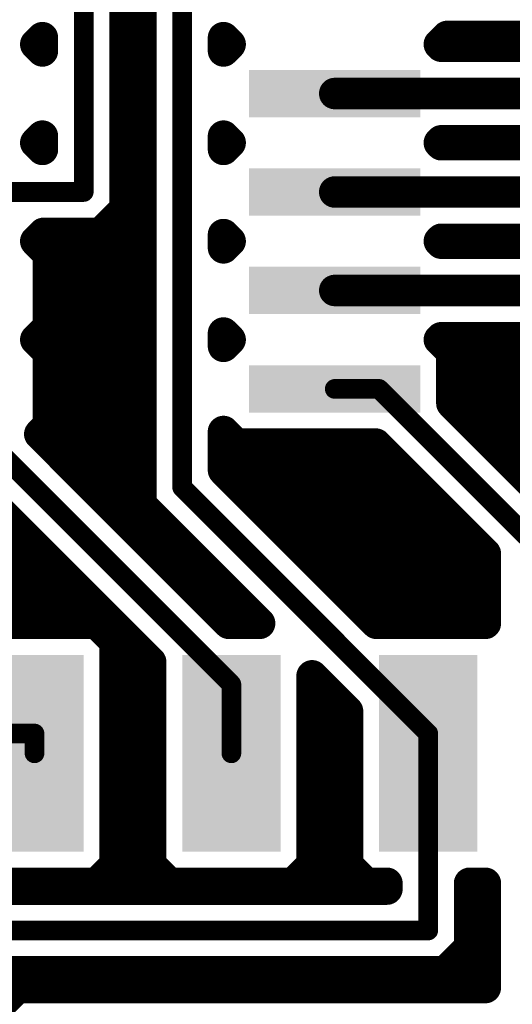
# Model space of a CAD drawing. Extents: x -9.1 to 58.6, y -5.3 to 48.5.
# Tile 7 of 17: x 16.3 to 22.7, y 12.4 to 25.1. Entities that reach past the tile are written whole.
import ezdxf

# ---------------------------------------------------------------- set-up
doc = ezdxf.new("R2010")
doc.units = 0
doc.layers.add('1', color=14, linetype='CONTINUOUS')

# ---------------------------------------------------------------- blocks, each defined once
blk = doc.blocks.new('RECT')
blk.add_solid([(-0.5, -0.5), (0.5, -0.5), (-0.5, 0.5), (0.5, 0.5)])

msp = doc.modelspace()

# ---------------------------------------------------------------- linework, layer by layer
at = {"layer": '1'}
for points, const_width in [([(17.145, 22.86), (17.145, 29.845)], 0.254), ([(17.6784, 22.6391), (17.6784, 29.6241)], 0.4064), ([(17.8816, 28.1609), (17.8816, 18.8291)], 0.4064), ([(18.415, 19.05), (18.415, 27.94)], 0.254), ([(17.6784, 25.1968), (17.8816, 25.1968)], 0.4064), ([(16.5259, 24.765), (16.6116, 24.8507)], 0.4064), ([(16.6116, 24.8507), (16.6116, 24.6793)], 0.4064), ([(18.9484, 24.6793), (18.9484, 24.8507)], 0.4064), ([(18.9484, 24.8507), (19.0341, 24.765)], 0.4064), ([(21.7329, 24.765), (21.8345, 24.8666)], 0.4064), ([(21.8345, 24.8666), (27.5259, 24.8666)], 0.4064), ([(16.6116, 24.6793), (16.5259, 24.765)], 0.4064), ([(16.5513, 24.7904), (16.6116, 24.7904)], 0.4064), ([(17.6784, 24.7904), (17.8816, 24.7904)], 0.4064), ([(18.9484, 24.7904), (19.0087, 24.7904)], 0.4064), ([(19.0341, 24.765), (18.9484, 24.6793)], 0.4064), ([(21.7583, 24.7396), (21.7329, 24.765)], 0.4064), ([(21.7583, 24.7904), (27.8736, 24.7904)], 0.4064), ([(27.8736, 24.7396), (21.7583, 24.7396)], 0.4064), ([(17.6784, 24.384), (17.8816, 24.384)], 0.4064), ([(20.3835, 24.13), (29.08, 24.13)], 0.4064), ([(17.6784, 23.9776), (17.8816, 23.9776)], 0.4064), ([(16.5259, 23.495), (16.6116, 23.5807)], 0.4064), ([(16.6021, 23.5712), (16.6116, 23.5712)], 0.4064), ([(16.6116, 23.5807), (16.6116, 23.4093)], 0.4064), ([(17.6784, 23.5712), (17.8816, 23.5712)], 0.4064), ([(18.9484, 23.4093), (18.9484, 23.5807)], 0.4064), ([(18.9484, 23.5807), (19.0341, 23.495)], 0.4064), ([(18.9484, 23.5712), (18.9579, 23.5712)], 0.4064), ([(16.6116, 23.4093), (16.5259, 23.495)], 0.4064), ([(19.0341, 23.495), (18.9484, 23.4093)], 0.4064), ([(21.7329, 23.495), (21.7583, 23.5204)], 0.4064), ([(21.7583, 23.4696), (21.7329, 23.495)], 0.4064), ([(21.7583, 23.5204), (27.8736, 23.5204)], 0.4064), ([(26.7913, 23.4696), (21.7583, 23.4696)], 0.4064), ([(17.6784, 23.1648), (17.8816, 23.1648)], 0.4064), ([(15.1765, 22.86), (17.145, 22.86)], 0.254), ([(20.3835, 22.86), (26.67, 22.86)], 0.4064), ([(17.6784, 22.7584), (17.8816, 22.7584)], 0.4064), ([(17.3659, 22.3266), (17.6784, 22.6391)], 0.4064), ([(16.5259, 22.225), (16.6275, 22.3266)], 0.4064), ([(16.6275, 22.3266), (17.3659, 22.3266)], 0.4064), ([(17.3913, 22.352), (17.8816, 22.352)], 0.4064), ([(18.9484, 22.1393), (18.9484, 22.3107)], 0.4064), ([(18.9484, 22.3107), (19.0341, 22.225)], 0.4064), ([(16.6878, 22.0631), (16.5259, 22.225)], 0.4064), ([(19.0341, 22.225), (18.9484, 22.1393)], 0.4064), ([(21.7329, 22.225), (21.7583, 22.2504)], 0.4064), ([(21.7583, 22.1996), (21.7329, 22.225)], 0.4064), ([(21.7583, 22.2504), (26.4175, 22.2504)], 0.4064), ([(24.0446, 22.1996), (21.7583, 22.1996)], 0.4064), ([(16.6878, 21.1169), (16.6878, 22.0631)], 0.4064), ([(16.6878, 21.9456), (17.8816, 21.9456)], 0.4064), ([(16.6878, 21.5392), (17.8816, 21.5392)], 0.4064), ([(20.3835, 21.59), (24.13, 21.59)], 0.4064), ([(16.6878, 21.1328), (17.8816, 21.1328)], 0.4064), ([(16.5259, 20.955), (16.6878, 21.1169)], 0.4064), ([(18.9484, 20.8693), (18.9484, 21.0407)], 0.4064), ([(18.9484, 21.0407), (19.0341, 20.955)], 0.4064), ([(16.6878, 20.7931), (16.5259, 20.955)], 0.4064), ([(19.0341, 20.955), (18.9484, 20.8693)], 0.4064), ([(21.7329, 20.955), (21.7583, 20.9804)], 0.4064), ([(21.8948, 20.7931), (21.7329, 20.955)], 0.4064), ([(21.7583, 20.9804), (23.6702, 20.9804)], 0.4064), ([(16.6878, 19.8469), (16.6878, 20.7931)], 0.4064), ([(21.8948, 20.1345), (21.8948, 20.7931)], 0.4064), ([(16.6878, 20.7264), (17.8816, 20.7264)], 0.4064), ([(21.8948, 20.7264), (23.7427, 20.7264)], 0.4064), ([(15.24, 20.32), (19.05, 16.51)], 0.254), ([(16.6878, 20.32), (17.8816, 20.32)], 0.4064), ([(20.955, 20.32), (20.3835, 20.32)], 0.254), ([(22.86, 18.415), (20.955, 20.32)], 0.254), ([(21.8948, 20.32), (23.8589, 20.32)], 0.4064), ([(23.0809, 18.9484), (21.8948, 20.1345)], 0.4064), ([(16.6878, 19.9136), (17.8816, 19.9136)], 0.4064), ([(22.1157, 19.9136), (23.975, 19.9136)], 0.4064), ([(16.5776, 19.7367), (16.6878, 19.8469)], 0.4064), ([(19.0179, 17.2964), (16.5776, 19.7367)], 0.4064), ([(18.9484, 19.2709), (18.9484, 19.7707)], 0.4064), ([(18.9484, 19.7707), (19.1103, 19.6088)], 0.4064), ([(19.1103, 19.6088), (20.9119, 19.6088)], 0.4064), ([(20.9119, 19.6088), (22.3266, 18.1941)], 0.4064), ([(16.8071, 19.5072), (17.8816, 19.5072)], 0.4064), ([(18.9484, 19.5072), (21.0135, 19.5072)], 0.4064), ([(22.5221, 19.5072), (24.0911, 19.5072)], 0.4064), ([(20.9229, 17.2964), (18.9484, 19.2709)], 0.4064), ([(17.2135, 19.1008), (17.8816, 19.1008)], 0.4064), ([(19.1185, 19.1008), (21.4199, 19.1008)], 0.4064), ([(15.7099, 19.0958), (18.0086, 16.7971)], 0.4064), ([(21.59, 15.875), (18.415, 19.05)], 0.254), ([(17.8816, 18.8291), (19.4143, 17.2964)], 0.4064), ([(17.6199, 18.6944), (18.0163, 18.6944)], 0.4064), ([(19.5249, 18.6944), (21.8263, 18.6944)], 0.4064), ([(15.7099, 18.288), (16.5177, 18.288)], 0.4064), ([(18.0263, 18.288), (18.4227, 18.288)], 0.4064), ([(19.9313, 18.288), (22.2327, 18.288)], 0.4064), ([(22.3266, 18.1941), (22.3266, 17.2964)], 0.4064), ([(15.7099, 17.8816), (16.9241, 17.8816)], 0.4064), ([(18.4327, 17.8816), (18.8291, 17.8816)], 0.4064), ([(20.3377, 17.8816), (22.3266, 17.8816)], 0.4064), ([(15.626, 17.4752), (17.3305, 17.4752)], 0.4064), ([(18.8391, 17.4752), (19.2355, 17.4752)], 0.4064), ([(20.7441, 17.4752), (22.3266, 17.4752)], 0.4064), ([(17.3133, 17.2964), (15.7067, 17.2964)], 0.4064), ([(17.5514, 17.0583), (17.3133, 17.2964)], 0.4064), ([(19.4143, 17.2964), (19.0179, 17.2964)], 0.4064), ([(22.3266, 17.2964), (20.9229, 17.2964)], 0.4064), ([(17.5409, 17.0688), (17.7369, 17.0688)], 0.4064), ([(17.5514, 14.1817), (17.5514, 17.0583)], 0.4064), ([(18.0086, 16.7971), (18.0086, 14.1817)], 0.4064), ([(17.5514, 16.6624), (18.0086, 16.6624)], 0.4064), ([(20.0914, 14.1817), (20.0914, 16.6193)], 0.4064), ([(20.0914, 16.6193), (20.5486, 16.1621)], 0.4064), ([(19.05, 16.51), (19.05, 15.62)], 0.254), ([(17.5514, 16.256), (18.0086, 16.256)], 0.4064), ([(20.0914, 16.256), (20.4547, 16.256)], 0.4064), ([(20.5486, 16.1621), (20.5486, 14.1817)], 0.4064), ([(8.89, 15.875), (16.51, 15.875)], 0.254), ([(16.51, 15.875), (16.51, 15.62)], 0.254), ([(17.5514, 15.8496), (18.0086, 15.8496)], 0.4064), ([(20.0914, 15.8496), (20.5486, 15.8496)], 0.4064), ([(21.59, 15.62), (21.59, 15.875)], 0.254), ([(17.5514, 15.4432), (18.0086, 15.4432)], 0.4064), ([(20.0914, 15.4432), (20.5486, 15.4432)], 0.4064), ([(21.59, 13.335), (21.59, 15.62)], 0.254), ([(17.5514, 15.0368), (18.0086, 15.0368)], 0.4064), ([(20.0914, 15.0368), (20.5486, 15.0368)], 0.4064), ([(17.5514, 14.6304), (18.0086, 14.6304)], 0.4064), ([(20.0914, 14.6304), (20.5486, 14.6304)], 0.4064), ([(17.3133, 13.9436), (17.5514, 14.1817)], 0.4064), ([(17.5514, 14.224), (18.0086, 14.224)], 0.4064), ([(18.0086, 14.1817), (18.2467, 13.9436)], 0.4064), ([(19.8533, 13.9436), (20.0914, 14.1817)], 0.4064), ([(20.0914, 14.224), (20.5486, 14.224)], 0.4064), ([(20.5486, 14.1817), (20.7867, 13.9436)], 0.4064), ([(15.7067, 13.9436), (17.3133, 13.9436)], 0.4064), ([(18.2467, 13.9436), (19.8533, 13.9436)], 0.4064), ([(20.7867, 13.9436), (21.0566, 13.9436)], 0.4064), ([(21.0566, 13.9436), (21.0566, 13.8684)], 0.4064), ([(22.1234, 13.1141), (22.1234, 13.9436)], 0.4064), ([(22.1234, 13.9436), (22.3266, 13.9436)], 0.4064), ([(22.3266, 13.9436), (22.3266, 12.5984)], 0.4064), ([(21.0566, 13.8684), (15.5452, 13.8684)], 0.4064), ([(22.1234, 13.8176), (22.3266, 13.8176)], 0.4064), ([(22.1234, 13.4112), (22.3266, 13.4112)], 0.4064), ([(15.24, 13.335), (21.59, 13.335)], 0.254), ([(21.8109, 12.8016), (22.1234, 13.1141)], 0.4064), ([(22.0141, 13.0048), (22.3266, 13.0048)], 0.4064), ([(15.5452, 12.8016), (21.8109, 12.8016)], 0.4064), ([(9.4234, 12.5984), (22.3266, 12.5984)], 0.4064), ([(16.2891, 12.5984), (15.9766, 12.2859)], 0.4064), ([(22.3266, 12.5984), (16.2891, 12.5984)], 0.4064)]:
    msp.add_lwpolyline(points, dxfattribs=dict(at, const_width=const_width))
for points, const_width in [([(17.6784, 25.2984, 1), (17.6784, 25.0952)], 0.2032), ([(17.8816, 25.0952, 1), (17.8816, 25.2984)], 0.2032), ([(16.7132, 24.8507, 1), (16.51, 24.8507)], 0.2032), ([(16.6834, 24.7788, 1), (16.5398, 24.9225)], 0.2032), ([(19.05, 24.8507, 1), (18.8468, 24.8507)], 0.2032), ([(19.0202, 24.9225, 1), (18.8766, 24.7788)], 0.2032), ([(21.8345, 24.9682, 1), (21.8345, 24.765)], 0.2032), ([(21.9064, 24.7948, 1), (21.7627, 24.9384)], 0.2032), ([(16.5978, 24.8368, 1), (16.4541, 24.6932)], 0.2032), ([(16.4541, 24.8368, 1), (16.5978, 24.6932)], 0.2032), ([(16.5513, 24.892, 1), (16.5513, 24.6888)], 0.2032), ([(16.6116, 24.6888, 1), (16.6116, 24.892)], 0.2032), ([(17.6784, 24.892, 1), (17.6784, 24.6888)], 0.2032), ([(17.8816, 24.6888, 1), (17.8816, 24.892)], 0.2032), ([(18.9484, 24.892, 1), (18.9484, 24.6888)], 0.2032), ([(19.1059, 24.6932, 1), (18.9622, 24.8368)], 0.2032), ([(18.9622, 24.6932, 1), (19.1059, 24.8368)], 0.2032), ([(19.0087, 24.6888, 1), (19.0087, 24.892)], 0.2032), ([(21.8048, 24.8368, 1), (21.6611, 24.6932)], 0.2032), ([(21.6611, 24.8368, 1), (21.8048, 24.6932)], 0.2032), ([(21.7583, 24.892, 1), (21.7583, 24.6888)], 0.2032), ([(21.7583, 24.8412, 1), (21.7583, 24.638)], 0.2032), ([(21.6865, 24.6678, 1), (21.8302, 24.8114)], 0.2032), ([(16.51, 24.6793, 1), (16.7132, 24.6793)], 0.2032), ([(16.5398, 24.6075, 1), (16.6834, 24.7512)], 0.2032), ([(18.8766, 24.7512, 1), (19.0202, 24.6075)], 0.2032), ([(18.8468, 24.6793, 1), (19.05, 24.6793)], 0.2032), ([(17.6784, 24.4856, 1), (17.6784, 24.2824)], 0.2032), ([(17.8816, 24.2824, 1), (17.8816, 24.4856)], 0.2032), ([(20.3835, 24.2316, 1), (20.3835, 24.0284)], 0.2032), ([(17.6784, 24.0792, 1), (17.6784, 23.876)], 0.2032), ([(17.8816, 23.876, 1), (17.8816, 24.0792)], 0.2032), ([(16.6021, 23.6728, 1), (16.6021, 23.4696)], 0.2032), ([(16.7132, 23.5807, 1), (16.51, 23.5807)], 0.2032), ([(16.6834, 23.5088, 1), (16.5398, 23.6525)], 0.2032), ([(16.6116, 23.4696, 1), (16.6116, 23.6728)], 0.2032), ([(17.6784, 23.6728, 1), (17.6784, 23.4696)], 0.2032), ([(17.8816, 23.4696, 1), (17.8816, 23.6728)], 0.2032), ([(19.05, 23.5807, 1), (18.8468, 23.5807)], 0.2032), ([(19.0202, 23.6525, 1), (18.8766, 23.5088)], 0.2032), ([(18.9484, 23.6728, 1), (18.9484, 23.4696)], 0.2032), ([(18.9579, 23.4696, 1), (18.9579, 23.6728)], 0.2032), ([(16.5978, 23.5668, 1), (16.4541, 23.4232)], 0.2032), ([(16.4541, 23.5668, 1), (16.5978, 23.4232)], 0.2032), ([(19.1059, 23.4232, 1), (18.9622, 23.5668)], 0.2032), ([(18.9622, 23.4232, 1), (19.1059, 23.5668)], 0.2032), ([(21.8048, 23.5668, 1), (21.6611, 23.4232)], 0.2032), ([(21.6611, 23.5668, 1), (21.8048, 23.4232)], 0.2032), ([(21.7583, 23.622, 1), (21.7583, 23.4188)], 0.2032), ([(21.7583, 23.5712, 1), (21.7583, 23.368)], 0.2032), ([(21.8302, 23.4486, 1), (21.6865, 23.5922)], 0.2032), ([(21.6865, 23.3978, 1), (21.8302, 23.5414)], 0.2032), ([(16.51, 23.4093, 1), (16.7132, 23.4093)], 0.2032), ([(16.5398, 23.3375, 1), (16.6834, 23.4812)], 0.2032), ([(18.8766, 23.4812, 1), (19.0202, 23.3375)], 0.2032), ([(18.8468, 23.4093, 1), (19.05, 23.4093)], 0.2032), ([(17.6784, 23.2664, 1), (17.6784, 23.0632)], 0.2032), ([(17.8816, 23.0632, 1), (17.8816, 23.2664)], 0.2032), ([(17.145, 22.7965, 1), (17.145, 22.9235)], 0.127), ([(20.3835, 22.9616, 1), (20.3835, 22.7584)], 0.2032), ([(17.0815, 22.86, 1), (17.2085, 22.86)], 0.127), ([(17.6784, 22.86, 1), (17.6784, 22.6568)], 0.2032), ([(17.8816, 22.6568, 1), (17.8816, 22.86)], 0.2032), ([(17.5768, 22.6391, 1), (17.78, 22.6391)], 0.2032), ([(17.7502, 22.5672, 1), (17.6066, 22.7109)], 0.2032), ([(16.6275, 22.4282, 1), (16.6275, 22.225)], 0.2032), ([(16.6994, 22.2548, 1), (16.5557, 22.3984)], 0.2032), ([(17.2941, 22.3984, 1), (17.4378, 22.2548)], 0.2032), ([(17.3913, 22.4536, 1), (17.3913, 22.2504)], 0.2032), ([(17.3659, 22.225, 1), (17.3659, 22.4282)], 0.2032), ([(17.8816, 22.2504, 1), (17.8816, 22.4536)], 0.2032), ([(19.05, 22.3107, 1), (18.8468, 22.3107)], 0.2032), ([(19.0202, 22.3825, 1), (18.8766, 22.2388)], 0.2032), ([(16.5978, 22.2968, 1), (16.4541, 22.1532)], 0.2032), ([(16.4541, 22.2968, 1), (16.5978, 22.1532)], 0.2032), ([(19.1059, 22.1532, 1), (18.9622, 22.2968)], 0.2032), ([(18.9622, 22.1532, 1), (19.1059, 22.2968)], 0.2032), ([(21.8048, 22.2968, 1), (21.6611, 22.1532)], 0.2032), ([(21.6611, 22.2968, 1), (21.8048, 22.1532)], 0.2032), ([(21.7583, 22.352, 1), (21.7583, 22.1488)], 0.2032), ([(21.7583, 22.3012, 1), (21.7583, 22.098)], 0.2032), ([(21.8302, 22.1786, 1), (21.6865, 22.3222)], 0.2032), ([(21.6865, 22.1278, 1), (21.8302, 22.2714)], 0.2032), ([(16.7894, 22.0631, 1), (16.5862, 22.0631)], 0.2032), ([(16.616, 21.9913, 1), (16.7596, 22.135)], 0.2032), ([(18.8766, 22.2112, 1), (19.0202, 22.0675)], 0.2032), ([(18.8468, 22.1393, 1), (19.05, 22.1393)], 0.2032), ([(16.6878, 22.0472, 1), (16.6878, 21.844)], 0.2032), ([(17.8816, 21.844, 1), (17.8816, 22.0472)], 0.2032), ([(16.6878, 21.6408, 1), (16.6878, 21.4376)], 0.2032), ([(17.8816, 21.4376, 1), (17.8816, 21.6408)], 0.2032), ([(20.3835, 21.6916, 1), (20.3835, 21.4884)], 0.2032), ([(16.6878, 21.2344, 1), (16.6878, 21.0312)], 0.2032), ([(17.8816, 21.0312, 1), (17.8816, 21.2344)], 0.2032), ([(16.5862, 21.1169, 1), (16.7894, 21.1169)], 0.2032), ([(16.7596, 21.045, 1), (16.616, 21.1887)], 0.2032), ([(19.05, 21.0407, 1), (18.8468, 21.0407)], 0.2032), ([(19.0202, 21.1125, 1), (18.8766, 20.9688)], 0.2032), ([(16.5978, 21.0268, 1), (16.4541, 20.8832)], 0.2032), ([(16.4541, 21.0268, 1), (16.5978, 20.8832)], 0.2032), ([(19.1059, 20.8832, 1), (18.9622, 21.0268)], 0.2032), ([(18.9622, 20.8832, 1), (19.1059, 21.0268)], 0.2032), ([(21.8048, 21.0268, 1), (21.6611, 20.8832)], 0.2032), ([(21.6611, 21.0268, 1), (21.8048, 20.8832)], 0.2032), ([(21.7583, 21.082, 1), (21.7583, 20.8788)], 0.2032), ([(21.8302, 20.9086, 1), (21.6865, 21.0522)], 0.2032), ([(16.7894, 20.7931, 1), (16.5862, 20.7931)], 0.2032), ([(16.616, 20.7213, 1), (16.7596, 20.865)], 0.2032), ([(18.8766, 20.9412, 1), (19.0202, 20.7975)], 0.2032), ([(18.8468, 20.8693, 1), (19.05, 20.8693)], 0.2032), ([(21.9964, 20.7931, 1), (21.7932, 20.7931)], 0.2032), ([(21.823, 20.7213, 1), (21.9666, 20.865)], 0.2032), ([(16.6878, 20.828, 1), (16.6878, 20.6248)], 0.2032), ([(17.8816, 20.6248, 1), (17.8816, 20.828)], 0.2032), ([(21.8948, 20.828, 1), (21.8948, 20.6248)], 0.2032), ([(16.6878, 20.4216, 1), (16.6878, 20.2184)], 0.2032), ([(17.8816, 20.2184, 1), (17.8816, 20.4216)], 0.2032), ([(20.3835, 20.3835, 1), (20.3835, 20.2565)], 0.127), ([(20.955, 20.2565, 1), (20.955, 20.3835)], 0.127), ([(21.8948, 20.4216, 1), (21.8948, 20.2184)], 0.2032), ([(20.9999, 20.3649, 1), (20.9101, 20.2751)], 0.127), ([(21.9666, 20.2064, 1), (21.823, 20.0627)], 0.2032), ([(21.7932, 20.1345, 1), (21.9964, 20.1345)], 0.2032), ([(16.6878, 20.0152, 1), (16.6878, 19.812)], 0.2032), ([(17.8816, 19.812, 1), (17.8816, 20.0152)], 0.2032), ([(22.1157, 20.0152, 1), (22.1157, 19.812)], 0.2032), ([(16.6495, 19.8085, 1), (16.5058, 19.6649)], 0.2032), ([(16.5862, 19.8469, 1), (16.7894, 19.8469)], 0.2032), ([(16.7596, 19.775, 1), (16.616, 19.9187)], 0.2032), ([(19.05, 19.7707, 1), (18.8468, 19.7707)], 0.2032), ([(19.0202, 19.8425, 1), (18.8766, 19.6988)], 0.2032), ([(16.5058, 19.8085, 1), (16.6495, 19.6649)], 0.2032), ([(19.1103, 19.7104, 1), (19.1103, 19.5072)], 0.2032), ([(20.9119, 19.5072, 1), (20.9119, 19.7104)], 0.2032), ([(16.8071, 19.6088, 1), (16.8071, 19.4056)], 0.2032), ([(17.8816, 19.4056, 1), (17.8816, 19.6088)], 0.2032), ([(18.9484, 19.6088, 1), (18.9484, 19.4056)], 0.2032), ([(19.0384, 19.537, 1), (19.1821, 19.6806)], 0.2032), ([(20.9837, 19.6806, 1), (20.84, 19.537)], 0.2032), ([(21.0135, 19.4056, 1), (21.0135, 19.6088)], 0.2032), ([(22.5221, 19.6088, 1), (22.5221, 19.4056)], 0.2032), ([(19.0202, 19.3428, 1), (18.8766, 19.1991)], 0.2032), ([(17.2135, 19.2024, 1), (17.2135, 18.9992)], 0.2032), ([(17.8816, 18.9992, 1), (17.8816, 19.2024)], 0.2032), ([(18.8468, 19.2709, 1), (19.05, 19.2709)], 0.2032), ([(19.1185, 19.2024, 1), (19.1185, 18.9992)], 0.2032), ([(21.4199, 18.9992, 1), (21.4199, 19.2024)], 0.2032), ([(18.4599, 19.0949, 1), (18.3701, 19.0051)], 0.127), ([(18.3515, 19.05, 1), (18.4785, 19.05)], 0.127), ([(17.9534, 18.9009, 1), (17.8098, 18.7572)], 0.2032), ([(17.78, 18.8291, 1), (17.9832, 18.8291)], 0.2032), ([(17.6199, 18.796, 1), (17.6199, 18.5928)], 0.2032), ([(18.0163, 18.5928, 1), (18.0163, 18.796)], 0.2032), ([(19.5249, 18.796, 1), (19.5249, 18.5928)], 0.2032), ([(21.8263, 18.5928, 1), (21.8263, 18.796)], 0.2032), ([(16.5177, 18.1864, 1), (16.5177, 18.3896)], 0.2032), ([(18.0263, 18.3896, 1), (18.0263, 18.1864)], 0.2032), ([(18.4227, 18.1864, 1), (18.4227, 18.3896)], 0.2032), ([(19.9313, 18.3896, 1), (19.9313, 18.1864)], 0.2032), ([(22.2327, 18.1864, 1), (22.2327, 18.3896)], 0.2032), ([(22.4282, 18.1941, 1), (22.225, 18.1941)], 0.2032), ([(22.2548, 18.1222, 1), (22.3984, 18.2659)], 0.2032), ([(16.9241, 17.78, 1), (16.9241, 17.9832)], 0.2032), ([(18.4327, 17.9832, 1), (18.4327, 17.78)], 0.2032), ([(18.8291, 17.78, 1), (18.8291, 17.9832)], 0.2032), ([(20.3377, 17.9832, 1), (20.3377, 17.78)], 0.2032), ([(22.3266, 17.78, 1), (22.3266, 17.9832)], 0.2032), ([(17.3305, 17.3736, 1), (17.3305, 17.5768)], 0.2032), ([(18.8391, 17.5768, 1), (18.8391, 17.3736)], 0.2032), ([(19.2355, 17.3736, 1), (19.2355, 17.5768)], 0.2032), ([(20.7441, 17.5768, 1), (20.7441, 17.3736)], 0.2032), ([(22.3266, 17.3736, 1), (22.3266, 17.5768)], 0.2032), ([(17.3852, 17.3682, 1), (17.2415, 17.2246)], 0.2032), ([(17.3133, 17.1948, 1), (17.3133, 17.398)], 0.2032), ([(19.0179, 17.398, 1), (19.0179, 17.1948)], 0.2032), ([(18.9461, 17.2246, 1), (19.0898, 17.3682)], 0.2032), ([(19.3424, 17.2246, 1), (19.4861, 17.3682)], 0.2032), ([(19.4143, 17.1948, 1), (19.4143, 17.398)], 0.2032), ([(20.9229, 17.398, 1), (20.9229, 17.1948)], 0.2032), ([(20.8511, 17.2246, 1), (20.9948, 17.3682)], 0.2032), ([(22.3266, 17.1948, 1), (22.3266, 17.398)], 0.2032), ([(17.5409, 17.1704, 1), (17.5409, 16.9672)], 0.2032), ([(17.7369, 16.9672, 1), (17.7369, 17.1704)], 0.2032), ([(22.225, 17.2964, 1), (22.4282, 17.2964)], 0.2032), ([(17.653, 17.0583, 1), (17.4498, 17.0583)], 0.2032), ([(17.4796, 16.9865, 1), (17.6232, 17.1302)], 0.2032), ([(18.1102, 16.7971, 1), (17.907, 16.7971)], 0.2032), ([(17.9368, 16.7252, 1), (18.0804, 16.8689)], 0.2032), ([(17.5514, 16.764, 1), (17.5514, 16.5608)], 0.2032), ([(18.0086, 16.5608, 1), (18.0086, 16.764)], 0.2032), ([(20.193, 16.6193, 1), (19.9898, 16.6193)], 0.2032), ([(20.1632, 16.6911, 1), (20.0196, 16.5474)], 0.2032), ([(19.1135, 16.51, 1), (18.9865, 16.51)], 0.127), ([(19.0051, 16.4651, 1), (19.0949, 16.5549)], 0.127), ([(17.5514, 16.3576, 1), (17.5514, 16.1544)], 0.2032), ([(18.0086, 16.1544, 1), (18.0086, 16.3576)], 0.2032), ([(20.0914, 16.3576, 1), (20.0914, 16.1544)], 0.2032), ([(20.4547, 16.1544, 1), (20.4547, 16.3576)], 0.2032), ([(20.6502, 16.1621, 1), (20.447, 16.1621)], 0.2032), ([(20.4768, 16.0902, 1), (20.6204, 16.2339)], 0.2032), ([(16.5735, 15.875, 1), (16.4465, 15.875)], 0.127), ([(16.51, 15.8115, 1), (16.51, 15.9385)], 0.127), ([(17.5514, 15.9512, 1), (17.5514, 15.748)], 0.2032), ([(18.0086, 15.748, 1), (18.0086, 15.9512)], 0.2032), ([(20.0914, 15.9512, 1), (20.0914, 15.748)], 0.2032), ([(20.5486, 15.748, 1), (20.5486, 15.9512)], 0.2032), ([(21.6535, 15.875, 1), (21.5265, 15.875)], 0.127), ([(21.5451, 15.8301, 1), (21.6349, 15.9199)], 0.127), ([(16.4465, 15.62, 1), (16.5735, 15.62)], 0.127), ([(17.5514, 15.5448, 1), (17.5514, 15.3416)], 0.2032), ([(18.0086, 15.3416, 1), (18.0086, 15.5448)], 0.2032), ([(18.9865, 15.62, 1), (19.1135, 15.62)], 0.127), ([(20.0914, 15.5448, 1), (20.0914, 15.3416)], 0.2032), ([(20.5486, 15.3416, 1), (20.5486, 15.5448)], 0.2032), ([(21.6535, 15.62, 1), (21.5265, 15.62)], 0.127), ([(21.5265, 15.62, 1), (21.6535, 15.62)], 0.127), ([(17.5514, 15.1384, 1), (17.5514, 14.9352)], 0.2032), ([(18.0086, 14.9352, 1), (18.0086, 15.1384)], 0.2032), ([(20.0914, 15.1384, 1), (20.0914, 14.9352)], 0.2032), ([(20.5486, 14.9352, 1), (20.5486, 15.1384)], 0.2032), ([(17.5514, 14.732, 1), (17.5514, 14.5288)], 0.2032), ([(18.0086, 14.5288, 1), (18.0086, 14.732)], 0.2032), ([(20.0914, 14.732, 1), (20.0914, 14.5288)], 0.2032), ([(20.5486, 14.5288, 1), (20.5486, 14.732)], 0.2032), ([(17.5514, 14.3256, 1), (17.5514, 14.1224)], 0.2032), ([(17.6232, 14.1098, 1), (17.4796, 14.2535)], 0.2032), ([(18.0804, 14.2535, 1), (17.9368, 14.1098)], 0.2032), ([(18.0086, 14.1224, 1), (18.0086, 14.3256)], 0.2032), ([(20.0914, 14.3256, 1), (20.0914, 14.1224)], 0.2032), ([(20.1632, 14.1098, 1), (20.0196, 14.2535)], 0.2032), ([(20.6204, 14.2535, 1), (20.4768, 14.1098)], 0.2032), ([(20.5486, 14.1224, 1), (20.5486, 14.3256)], 0.2032), ([(17.4498, 14.1817, 1), (17.653, 14.1817)], 0.2032), ([(17.907, 14.1817, 1), (18.1102, 14.1817)], 0.2032), ([(19.9898, 14.1817, 1), (20.193, 14.1817)], 0.2032), ([(20.447, 14.1817, 1), (20.6502, 14.1817)], 0.2032), ([(17.2415, 14.0154, 1), (17.3852, 13.8718)], 0.2032), ([(17.3133, 13.842, 1), (17.3133, 14.0452)], 0.2032), ([(18.2467, 14.0452, 1), (18.2467, 13.842)], 0.2032), ([(18.1748, 13.8718, 1), (18.3185, 14.0154)], 0.2032), ([(19.7815, 14.0154, 1), (19.9252, 13.8718)], 0.2032), ([(19.8533, 13.842, 1), (19.8533, 14.0452)], 0.2032), ([(20.7867, 14.0452, 1), (20.7867, 13.842)], 0.2032), ([(20.7148, 13.8718, 1), (20.8585, 14.0154)], 0.2032), ([(21.1582, 13.9436, 1), (20.955, 13.9436)], 0.2032), ([(21.0566, 13.842, 1), (21.0566, 14.0452)], 0.2032), ([(22.225, 13.9436, 1), (22.0218, 13.9436)], 0.2032), ([(22.1234, 14.0452, 1), (22.1234, 13.842)], 0.2032), ([(22.4282, 13.9436, 1), (22.225, 13.9436)], 0.2032), ([(22.3266, 13.842, 1), (22.3266, 14.0452)], 0.2032), ([(20.955, 13.8684, 1), (21.1582, 13.8684)], 0.2032), ([(21.0566, 13.7668, 1), (21.0566, 13.97)], 0.2032), ([(22.1234, 13.9192, 1), (22.1234, 13.716)], 0.2032), ([(22.3266, 13.716, 1), (22.3266, 13.9192)], 0.2032), ([(22.1234, 13.5128, 1), (22.1234, 13.3096)], 0.2032), ([(22.3266, 13.3096, 1), (22.3266, 13.5128)], 0.2032), ([(21.59, 13.2715, 1), (21.59, 13.3985)], 0.127), ([(21.5265, 13.335, 1), (21.6535, 13.335)], 0.127), ([(22.0141, 13.1064, 1), (22.0141, 12.9032)], 0.2032), ([(22.0218, 13.1141, 1), (22.225, 13.1141)], 0.2032), ([(22.1952, 13.0422, 1), (22.0516, 13.1859)], 0.2032), ([(22.3266, 12.9032, 1), (22.3266, 13.1064)], 0.2032), ([(21.7391, 12.8734, 1), (21.8828, 12.7298)], 0.2032), ([(21.8109, 12.7, 1), (21.8109, 12.9032)], 0.2032), ([(16.2891, 12.7, 1), (16.2891, 12.4968)], 0.2032), ([(16.3609, 12.5266, 1), (16.2172, 12.6702)], 0.2032), ([(22.225, 12.5984, 1), (22.4282, 12.5984)], 0.2032), ([(22.3266, 12.4968, 1), (22.3266, 12.7)], 0.2032), ([(22.3266, 12.4968, 1), (22.3266, 12.7)], 0.2032)]:
    msp.add_lwpolyline(points, format="xyb", dxfattribs=dict(at, const_width=const_width))

# ---------------------------------------------------------------- block references
for p, xscale, yscale, rotation in [((20.3835, 24.13), 0.6096, 2.2098, 270), ((20.3835, 22.86), 0.6096, 2.2098, 270), ((20.3835, 21.59), 0.6096, 2.2098, 270), ((20.3835, 20.32), 0.6096, 2.2098, 270), ((16.51, 15.62), 2.54, 1.27, 90), ((19.05, 15.62), 2.54, 1.27, 90), ((21.59, 15.62), 2.54, 1.27, 90)]:
    msp.add_blockref('RECT', p, dxfattribs=dict(at, xscale=xscale, yscale=yscale, rotation=rotation))

doc.saveas('drawing.dxf')
